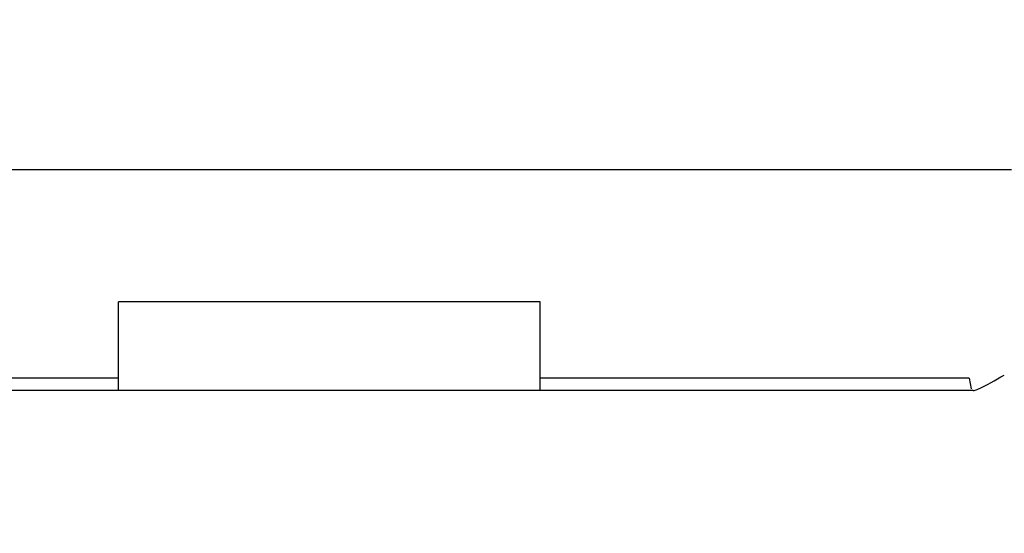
# Model space of a CAD drawing. Header units: millimetres. Extents: x 0 to 210, y 0 to 297.
# Tile 44 of 73: x 54.513 to 54.717, y 151.708 to 151.815. Entities that reach past the tile are written whole.
import ezdxf
from ezdxf.enums import TextEntityAlignment as Align

# ---------------------------------------------------------------- set-up
doc = ezdxf.new("R2010")
doc.units = ezdxf.units.MM
doc.header["$LTSCALE"] = 19.36
doc.layers.get('0').update_dxf_attribs({"linetype": 'CONTINUOUS'})
doc.layers.add('Z_DIM_2D', color=7, linetype='CONTINUOUS')
doc.styles.add('TEXTSTYLE_3', font='helveticaneueltw1g-ltcn.otf')
doc.styles.add('TEXTSTYLE_4', font='gdt', dxfattribs={"width": 0.7})
doc.dimstyles.new('DIMSTYLE_1', dxfattribs={"dimtxt": 1.4, "dimasz": 3.5, "dimexe": 1.5, "dimexo": 0, "dimgap": 0.35, "dimtad": 0, "dimtih": 1, "dimtoh": 1, "dimlfac": 12.000000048, "dimdsep": 46, "dimtxsty": 'TEXTSTYLE_3', "dimblk": '_FILLED', "dimblk1": '_FILLED', "dimblk2": '_FILLED', "dimcen": 0.09, "dimclrt": 5, "dimazin": 2, "dimtol": 1, "dimtp": 0.3, "dimtm": 0.3, "dimtfac": 1, "dimtofl": 0, "dimtmove": 0, "dimatfit": 3, "dimldrblk": '_FILLED', "dimfxl": 1, "dimtolj": 1, "dimarcsym": 0})
doc.dimstyles.new('DIMSTYLE_3', dxfattribs={"dimtxt": 1.4, "dimasz": 3.5, "dimexe": 1.5, "dimexo": 0, "dimgap": 0.35, "dimtad": 0, "dimtih": 1, "dimtoh": 1, "dimdec": 3, "dimlfac": 12.000000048, "dimdsep": 46, "dimtxsty": 'TEXTSTYLE_3', "dimblk": '_FILLED', "dimblk1": '_FILLED', "dimblk2": '_FILLED', "dimcen": 0.09, "dimclrt": 5, "dimazin": 2, "dimtol": 1, "dimtp": 0.3, "dimtm": 0.3, "dimtfac": 1, "dimtdec": 3, "dimtofl": 0, "dimtmove": 0, "dimatfit": 3, "dimldrblk": '_FILLED', "dimfxl": 1, "dimtolj": 1, "dimarcsym": 0})
doc.dimstyles.new('DIMSTYLE_4', dxfattribs={"dimtxt": 1.4, "dimasz": 3.5, "dimexe": 1.5, "dimexo": 0, "dimgap": 0.35, "dimtad": 0, "dimtih": 1, "dimtoh": 1, "dimdec": 3, "dimlfac": 12.000000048, "dimdsep": 46, "dimtxsty": 'TEXTSTYLE_3', "dimblk": '_FILLED', "dimblk1": '_FILLED', "dimblk2": '_FILLED', "dimcen": 0.09, "dimclrt": 5, "dimazin": 2, "dimtol": 1, "dimtp": 0.4, "dimtm": 0.4, "dimtfac": 1, "dimtdec": 3, "dimtofl": 0, "dimtmove": 0, "dimatfit": 3, "dimldrblk": '_FILLED', "dimfxl": 1, "dimtolj": 1, "dimarcsym": 0})

# ---------------------------------------------------------------- blocks, each defined once
blk = doc.blocks.new('*D0')
at = {"layer": 'Z_DIM_2D', "color": 2, "linetype": 'CONTINUOUS'}
blk.add_line((53.7385570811, 152.5150399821), (53.7385570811, 147.3402091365), dxfattribs=at)
at = {"layer": 'Z_DIM_2D', "color": 5, "linetype": 'CONTINUOUS'}
for s, height, style, p in [('0.3', 0.98, 'TEXTSTYLE_3', (54.2285570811, 146.6402091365)), ('`', 0.98, 'TEXTSTYLE_4', (54.2285570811, 144.9946867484)), ('34.48', 1.4, 'TEXTSTYLE_3', (54.4385570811, 143.8513534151))]:
    blk.add_text(s, height=height, rotation=90, dxfattribs=dict(at, style=style)).set_placement(p, align=Align.RIGHT)
blk = doc.blocks.new('_FILLED')
at = {"color": 0, "linetype": 'BYBLOCK'}
blk.add_solid([(0, 0), (-1, 0.125), (-1, -0.125)], dxfattribs=at)
blk = doc.blocks.new('_NONE')
blk = doc.blocks.new('*D2')
at = {"layer": 'Z_DIM_2D', "color": 2, "linetype": 'CONTINUOUS'}
for p, q in [((54.1564952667, 152.4525399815), (54.1564952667, 150.5886575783)), ((54.1564952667, 150.5886575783), (56.1076576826, 150.163455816)), ((56.1076576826, 150.163455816), (56.1076576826, 147.3402091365))]:
    blk.add_line(p, q, dxfattribs=at)
at = {"layer": 'Z_DIM_2D', "color": 5, "linetype": 'CONTINUOUS'}
for s, height, style, p in [('0.3', 0.98, 'TEXTSTYLE_3', (56.5976576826, 146.6402091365)), ('`', 0.98, 'TEXTSTYLE_4', (56.5976576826, 144.9946867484)), ('39.5', 1.4, 'TEXTSTYLE_3', (56.8076576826, 143.8513534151))]:
    blk.add_text(s, height=height, rotation=90, dxfattribs=dict(at, style=style)).set_placement(p, align=Align.RIGHT)
blk = doc.blocks.new('*D3')
at = {"layer": 'Z_DIM_2D', "color": 2, "linetype": 'CONTINUOUS'}
for p, q in [((60.8231622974, 152.4525399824), (60.8231622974, 150.4755057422)), ((60.8231622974, 150.4755057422), (58.7593553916, 149.977222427)), ((58.7593553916, 149.977222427), (58.7593553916, 147.3402091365))]:
    blk.add_line(p, q, dxfattribs=at)
at = {"layer": 'Z_DIM_2D', "color": 5, "linetype": 'CONTINUOUS'}
for s, height, style, p in [('0.3', 0.98, 'TEXTSTYLE_3', (59.2493553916, 146.6402091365)), ('`', 0.98, 'TEXTSTYLE_4', (59.2493553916, 144.9946867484)), ('119.5', 1.4, 'TEXTSTYLE_3', (59.4593553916, 143.8513534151))]:
    blk.add_text(s, height=height, rotation=90, dxfattribs=dict(at, style=style)).set_placement(p, align=Align.RIGHT)
blk = doc.blocks.new('*D4')
at = {"layer": 'Z_DIM_2D', "color": 2, "linetype": 'CONTINUOUS'}
blk.add_line((61.2648277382, 152.5150399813), (61.2648277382, 147.3402091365), dxfattribs=at)
at = {"layer": 'Z_DIM_2D', "color": 5, "linetype": 'CONTINUOUS'}
for s, height, style, p in [('0.3', 0.98, 'TEXTSTYLE_3', (61.7548277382, 146.6402091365)), ('`', 0.98, 'TEXTSTYLE_4', (61.7548277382, 144.9946867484)), ('124.8', 1.4, 'TEXTSTYLE_3', (61.9648277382, 143.8513534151))]:
    blk.add_text(s, height=height, rotation=90, dxfattribs=dict(at, style=style)).set_placement(p, align=Align.RIGHT)
blk = doc.blocks.new('*D5')
at = {"layer": 'Z_DIM_2D', "color": 2, "linetype": 'CONTINUOUS'}
blk.add_line((63.7398285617, 152.5150399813), (63.7398285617, 147.3402091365), dxfattribs=at)
at = {"layer": 'Z_DIM_2D', "color": 5, "linetype": 'CONTINUOUS'}
for s, height, style, p in [('0.3', 0.98, 'TEXTSTYLE_3', (64.2298285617, 146.6402091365)), ('`', 0.98, 'TEXTSTYLE_4', (64.2298285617, 144.9946867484)), ('154.5', 1.4, 'TEXTSTYLE_3', (64.4398285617, 143.8513534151))]:
    blk.add_text(s, height=height, rotation=90, dxfattribs=dict(at, style=style)).set_placement(p, align=Align.RIGHT)
blk = doc.blocks.new('*D6')
at = {"layer": 'Z_DIM_2D', "color": 2, "linetype": 'CONTINUOUS'}
for p, q in [((64.1564952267, 152.4525399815), (64.1564952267, 150.6542908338)), ((64.1564952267, 150.6542908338), (65.4583074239, 149.952707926)), ((65.4583074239, 149.952707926), (65.4583074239, 147.3402091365))]:
    blk.add_line(p, q, dxfattribs=at)
at = {"layer": 'Z_DIM_2D', "color": 5, "linetype": 'CONTINUOUS'}
for s, height, style, p in [('0.3', 0.98, 'TEXTSTYLE_3', (65.9483074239, 146.6402091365)), ('`', 0.98, 'TEXTSTYLE_4', (65.9483074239, 144.9946867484)), ('159.5', 1.4, 'TEXTSTYLE_3', (66.1583074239, 143.8513534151))]:
    blk.add_text(s, height=height, rotation=90, dxfattribs=dict(at, style=style)).set_placement(p, align=Align.RIGHT)
blk = doc.blocks.new('*D7')
at = {"layer": 'Z_DIM_2D', "color": 2, "linetype": 'CONTINUOUS'}
blk.add_line((67.0731618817, 152.5150399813), (67.0731618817, 147.3402091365), dxfattribs=at)
at = {"layer": 'Z_DIM_2D', "color": 5, "linetype": 'CONTINUOUS'}
for s, height, style, p in [('0.3', 0.98, 'TEXTSTYLE_3', (67.5631618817, 146.6402091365)), ('`', 0.98, 'TEXTSTYLE_4', (67.5631618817, 144.9946867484)), ('194.5', 1.4, 'TEXTSTYLE_3', (67.7731618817, 143.8513534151))]:
    blk.add_text(s, height=height, rotation=90, dxfattribs=dict(at, style=style)).set_placement(p, align=Align.RIGHT)
blk = doc.blocks.new('*D8')
at = {"layer": 'Z_DIM_2D', "color": 2, "linetype": 'CONTINUOUS'}
for p, q in [((67.4898285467, 152.4525399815), (67.4898285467, 150.3189837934)), ((67.4898285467, 150.3189837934), (68.8730183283, 150.0200138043)), ((68.8730183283, 150.0200138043), (68.8730183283, 147.3402091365))]:
    blk.add_line(p, q, dxfattribs=at)
at = {"layer": 'Z_DIM_2D', "color": 5, "linetype": 'CONTINUOUS'}
for s, height, style, p in [('0.3', 0.98, 'TEXTSTYLE_3', (69.3630183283, 146.6402091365)), ('`', 0.98, 'TEXTSTYLE_4', (69.3630183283, 144.9946867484)), ('199.5', 1.4, 'TEXTSTYLE_3', (69.5730183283, 143.8513534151))]:
    blk.add_text(s, height=height, rotation=90, dxfattribs=dict(at, style=style)).set_placement(p, align=Align.RIGHT)
blk = doc.blocks.new('*D9')
at = {"layer": 'Z_DIM_2D', "color": 2, "linetype": 'CONTINUOUS'}
blk.add_line((70.8231622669, 152.4525399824), (70.8231622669, 147.3402091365), dxfattribs=at)
at = {"layer": 'Z_DIM_2D', "color": 5, "linetype": 'CONTINUOUS'}
for s, height, style, p in [('0.3', 0.98, 'TEXTSTYLE_3', (71.3131622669, 146.6402091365)), ('`', 0.98, 'TEXTSTYLE_4', (71.3131622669, 144.9946867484)), ('239.5', 1.4, 'TEXTSTYLE_3', (71.5231622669, 143.8513534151))]:
    blk.add_text(s, height=height, rotation=90, dxfattribs=dict(at, style=style)).set_placement(p, align=Align.RIGHT)
blk = doc.blocks.new('*D10')
at = {"layer": 'Z_DIM_2D', "color": 2, "linetype": 'CONTINUOUS'}
for p, q in [((71.2398281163, 152.5150416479), (71.2398281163, 150.1321599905)), ((71.2398281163, 150.1321599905), (72.6999055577, 149.7999711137)), ((72.6999055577, 149.7999711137), (72.6999055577, 147.3402091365))]:
    blk.add_line(p, q, dxfattribs=at)
at = {"layer": 'Z_DIM_2D', "color": 5, "linetype": 'CONTINUOUS'}
for s, height, style, p in [('0.3', 0.98, 'TEXTSTYLE_3', (73.1899055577, 146.6402091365)), ('`', 0.98, 'TEXTSTYLE_4', (73.1899055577, 144.9946867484)), ('244.5', 1.4, 'TEXTSTYLE_3', (73.3999055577, 143.8513534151))]:
    blk.add_text(s, height=height, rotation=90, dxfattribs=dict(at, style=style)).set_placement(p, align=Align.RIGHT)
blk = doc.blocks.new('*D11')
at = {"layer": 'Z_DIM_2D', "color": 2, "linetype": 'CONTINUOUS'}
blk.add_line((74.181494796, 152.4525416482), (74.181494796, 147.3402091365), dxfattribs=at)
at = {"layer": 'Z_DIM_2D', "color": 5, "linetype": 'CONTINUOUS'}
for s, height, style, p in [('0.3', 0.98, 'TEXTSTYLE_3', (74.671494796, 146.6402091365)), ('`', 0.98, 'TEXTSTYLE_4', (74.671494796, 144.9946867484)), ('279.8', 1.4, 'TEXTSTYLE_3', (74.881494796, 143.8513534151))]:
    blk.add_text(s, height=height, rotation=90, dxfattribs=dict(at, style=style)).set_placement(p, align=Align.RIGHT)
blk = doc.blocks.new('*D12')
at = {"layer": 'Z_DIM_2D', "color": 2, "linetype": 'CONTINUOUS'}
for p, q in [((74.5981618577, 152.5150416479), (74.5981618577, 150.3484979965)), ((74.5981618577, 150.3484979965), (75.7033082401, 149.7638455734)), ((75.7033082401, 149.7638455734), (75.7033082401, 147.3402091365))]:
    blk.add_line(p, q, dxfattribs=at)
at = {"layer": 'Z_DIM_2D', "color": 5, "linetype": 'CONTINUOUS'}
for s, height, style, p in [('0.3', 0.98, 'TEXTSTYLE_3', (76.1933082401, 146.6402091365)), ('`', 0.98, 'TEXTSTYLE_4', (76.1933082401, 144.9946867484)), ('284.8', 1.4, 'TEXTSTYLE_3', (76.4033082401, 143.8513534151))]:
    blk.add_text(s, height=height, rotation=90, dxfattribs=dict(at, style=style)).set_placement(p, align=Align.RIGHT)
blk = doc.blocks.new('*D13')
at = {"layer": 'Z_DIM_2D', "color": 2, "linetype": 'CONTINUOUS'}
blk.add_line((77.0731614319, 152.5150416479), (77.0731614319, 147.3402091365), dxfattribs=at)
at = {"layer": 'Z_DIM_2D', "color": 5, "linetype": 'CONTINUOUS'}
for s, height, style, p in [('0.3', 0.98, 'TEXTSTYLE_3', (77.5631614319, 146.6402091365)), ('`', 0.98, 'TEXTSTYLE_4', (77.5631614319, 144.9946867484)), ('314.5', 1.4, 'TEXTSTYLE_3', (77.7731614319, 143.8513534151))]:
    blk.add_text(s, height=height, rotation=90, dxfattribs=dict(at, style=style)).set_placement(p, align=Align.RIGHT)
blk = doc.blocks.new('*D14')
at = {"layer": 'Z_DIM_2D', "color": 2, "linetype": 'CONTINUOUS'}
for p, q in [((77.4964006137, 152.4525399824), (77.4964006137, 150.2411179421)), ((77.4964006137, 150.2411179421), (78.5715100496, 149.8584363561)), ((78.5715100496, 149.8584363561), (78.5715100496, 147.3402091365))]:
    blk.add_line(p, q, dxfattribs=at)
at = {"layer": 'Z_DIM_2D', "color": 5, "linetype": 'CONTINUOUS'}
for s, height, style, p in [('0.3', 0.98, 'TEXTSTYLE_3', (79.0615100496, 146.6402091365)), ('`', 0.98, 'TEXTSTYLE_4', (79.0615100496, 144.9946867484)), ('319.58', 1.4, 'TEXTSTYLE_3', (79.2715100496, 143.8513534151))]:
    blk.add_text(s, height=height, rotation=90, dxfattribs=dict(at, style=style)).set_placement(p, align=Align.RIGHT)
blk = doc.blocks.new('*D15')
at = {"layer": 'Z_DIM_2D', "color": 2, "linetype": 'CONTINUOUS'}
blk.add_line((80.4064951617, 152.5150399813), (80.4064951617, 147.3402091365), dxfattribs=at)
at = {"layer": 'Z_DIM_2D', "color": 5, "linetype": 'CONTINUOUS'}
for s, height, style, p in [('0.3', 0.98, 'TEXTSTYLE_3', (80.8964951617, 146.6402091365)), ('`', 0.98, 'TEXTSTYLE_4', (80.8964951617, 144.9946867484)), ('354.5', 1.4, 'TEXTSTYLE_3', (81.1064951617, 143.8513534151))]:
    blk.add_text(s, height=height, rotation=90, dxfattribs=dict(at, style=style)).set_placement(p, align=Align.RIGHT)
blk = doc.blocks.new('*D16')
at = {"layer": 'Z_DIM_2D', "color": 2, "linetype": 'CONTINUOUS'}
for p, q in [((80.8231618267, 152.4525399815), (80.8231618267, 150.226667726)), ((80.8231618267, 150.226667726), (81.9329292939, 150.0991071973)), ((81.9329292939, 150.0991071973), (81.9329292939, 147.3402091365))]:
    blk.add_line(p, q, dxfattribs=at)
at = {"layer": 'Z_DIM_2D', "color": 5, "linetype": 'CONTINUOUS'}
for s, height, style, p in [('0.3', 0.98, 'TEXTSTYLE_3', (82.4229292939, 146.6402091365)), ('`', 0.98, 'TEXTSTYLE_4', (82.4229292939, 144.9946867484)), ('359.5', 1.4, 'TEXTSTYLE_3', (82.6329292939, 143.8513534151))]:
    blk.add_text(s, height=height, rotation=90, dxfattribs=dict(at, style=style)).set_placement(p, align=Align.RIGHT)
blk = doc.blocks.new('*D17')
at = {"layer": 'Z_DIM_2D', "color": 2, "linetype": 'CONTINUOUS'}
for p, q in [((84.1564951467, 152.4525399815), (84.1564951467, 150.0512520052)), ((84.1564951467, 150.0512520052), (83.757416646, 149.5622699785)), ((83.757416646, 149.5622699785), (83.757416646, 147.3402091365))]:
    blk.add_line(p, q, dxfattribs=at)
at = {"layer": 'Z_DIM_2D', "color": 5, "linetype": 'CONTINUOUS'}
for s, height, style, p in [('0.3', 0.98, 'TEXTSTYLE_3', (84.247416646, 146.6402091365)), ('`', 0.98, 'TEXTSTYLE_4', (84.247416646, 144.9946867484)), ('399.5', 1.4, 'TEXTSTYLE_3', (84.457416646, 143.8513534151))]:
    blk.add_text(s, height=height, rotation=90, dxfattribs=dict(at, style=style)).set_placement(p, align=Align.RIGHT)
blk = doc.blocks.new('*D18')
at = {"layer": 'Z_DIM_2D', "color": 2, "linetype": 'CONTINUOUS'}
for p, q in [((84.5731618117, 152.5150399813), (84.5731618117, 150.0725120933)), ((84.5731618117, 150.0725120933), (85.5007438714, 149.8599112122)), ((85.5007438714, 149.8599112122), (85.5007438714, 147.3402091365))]:
    blk.add_line(p, q, dxfattribs=at)
at = {"layer": 'Z_DIM_2D', "color": 5, "linetype": 'CONTINUOUS'}
for s, height, style, p in [('0.3', 0.98, 'TEXTSTYLE_3', (85.9907438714, 146.6402091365)), ('`', 0.98, 'TEXTSTYLE_4', (85.9907438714, 144.9946867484)), ('404.5', 1.4, 'TEXTSTYLE_3', (86.2007438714, 143.8513534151))]:
    blk.add_text(s, height=height, rotation=90, dxfattribs=dict(at, style=style)).set_placement(p, align=Align.RIGHT)
blk = doc.blocks.new('*D19')
at = {"layer": 'Z_DIM_2D', "color": 2, "linetype": 'CONTINUOUS'}
blk.add_line((87.0731618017, 152.5150399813), (87.0731618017, 147.3402091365), dxfattribs=at)
at = {"layer": 'Z_DIM_2D', "color": 5, "linetype": 'CONTINUOUS'}
for s, height, style, p in [('0.3', 0.98, 'TEXTSTYLE_3', (87.5631618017, 146.6402091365)), ('`', 0.98, 'TEXTSTYLE_4', (87.5631618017, 144.9946867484)), ('434.5', 1.4, 'TEXTSTYLE_3', (87.7731618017, 143.8513534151))]:
    blk.add_text(s, height=height, rotation=90, dxfattribs=dict(at, style=style)).set_placement(p, align=Align.RIGHT)
blk = doc.blocks.new('*D20')
at = {"layer": 'Z_DIM_2D', "color": 2, "linetype": 'CONTINUOUS'}
for p, q in [((87.5148285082, 152.4525399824), (87.5148285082, 150.0970940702)), ((87.5148285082, 150.0970940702), (88.5834566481, 149.7144124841)), ((88.5834566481, 149.7144124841), (88.5834566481, 147.3402091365))]:
    blk.add_line(p, q, dxfattribs=at)
at = {"layer": 'Z_DIM_2D', "color": 5, "linetype": 'CONTINUOUS'}
for s, height, style, p in [('0.3', 0.98, 'TEXTSTYLE_3', (89.0734566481, 146.6402091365)), ('`', 0.98, 'TEXTSTYLE_4', (89.0734566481, 144.9946867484)), ('439.8', 1.4, 'TEXTSTYLE_3', (89.2834566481, 143.8513534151))]:
    blk.add_text(s, height=height, rotation=90, dxfattribs=dict(at, style=style)).set_placement(p, align=Align.RIGHT)
blk = doc.blocks.new('*D21')
at = {"layer": 'Z_DIM_2D', "color": 2, "linetype": 'CONTINUOUS'}
for p, q in [((87.9314951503, 152.5150416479), (87.9314951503, 150.3947353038)), ((87.9314951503, 150.3947353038), (90.1779632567, 149.8632331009)), ((90.1779632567, 149.8632331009), (90.1779632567, 147.3402091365))]:
    blk.add_line(p, q, dxfattribs=at)
at = {"layer": 'Z_DIM_2D', "color": 5, "linetype": 'CONTINUOUS'}
for s, height, style, p in [('0.3', 0.98, 'TEXTSTYLE_3', (90.6679632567, 146.6402091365)), ('`', 0.98, 'TEXTSTYLE_4', (90.6679632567, 144.9946867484)), ('444.8', 1.4, 'TEXTSTYLE_3', (90.8779632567, 143.8513534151))]:
    blk.add_text(s, height=height, rotation=90, dxfattribs=dict(at, style=style)).set_placement(p, align=Align.RIGHT)
blk = doc.blocks.new('*D22')
at = {"layer": 'Z_DIM_2D', "color": 2, "linetype": 'CONTINUOUS'}
for p, q in [((93.7398284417, 152.5150399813), (93.7398284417, 150.3119277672)), ((93.7398284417, 150.3119277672), (92.1707702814, 149.6741251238)), ((92.1707702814, 149.6741251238), (92.1707702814, 147.3402091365))]:
    blk.add_line(p, q, dxfattribs=at)
at = {"layer": 'Z_DIM_2D', "color": 5, "linetype": 'CONTINUOUS'}
for s, height, style, p in [('0.3', 0.98, 'TEXTSTYLE_3', (92.6607702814, 146.6402091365)), ('`', 0.98, 'TEXTSTYLE_4', (92.6607702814, 144.9946867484)), ('514.5', 1.4, 'TEXTSTYLE_3', (92.8707702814, 143.8513534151))]:
    blk.add_text(s, height=height, rotation=90, dxfattribs=dict(at, style=style)).set_placement(p, align=Align.RIGHT)
blk = doc.blocks.new('*D23')
at = {"layer": 'Z_DIM_2D', "color": 2, "linetype": 'CONTINUOUS'}
blk.add_line((94.1564972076, 152.4525399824), (94.1564972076, 147.3402091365), dxfattribs=at)
at = {"layer": 'Z_DIM_2D', "color": 5, "linetype": 'CONTINUOUS'}
for s, height, style, p in [('0.3', 0.98, 'TEXTSTYLE_3', (94.6464972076, 146.6402091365)), ('`', 0.98, 'TEXTSTYLE_4', (94.6464972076, 144.9946867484)), ('519.5', 1.4, 'TEXTSTYLE_3', (94.8564972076, 143.8513534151))]:
    blk.add_text(s, height=height, rotation=90, dxfattribs=dict(at, style=style)).set_placement(p, align=Align.RIGHT)
blk = doc.blocks.new('*D24')
at = {"layer": 'Z_DIM_2D', "color": 2, "linetype": 'CONTINUOUS'}
for p, q in [((94.5731613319, 152.5150416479), (94.5731613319, 150.2973114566)), ((94.5731613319, 150.2973114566), (96.1171741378, 149.7020289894)), ((96.1171741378, 149.7020289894), (96.1171741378, 147.3402091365))]:
    blk.add_line(p, q, dxfattribs=at)
at = {"layer": 'Z_DIM_2D', "color": 5, "linetype": 'CONTINUOUS'}
for s, height, style, p in [('0.3', 0.98, 'TEXTSTYLE_3', (96.6071741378, 146.6402091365)), ('`', 0.98, 'TEXTSTYLE_4', (96.6071741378, 144.9946867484)), ('524.5', 1.4, 'TEXTSTYLE_3', (96.8171741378, 143.8513534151))]:
    blk.add_text(s, height=height, rotation=90, dxfattribs=dict(at, style=style)).set_placement(p, align=Align.RIGHT)
blk = doc.blocks.new('*D25')
at = {"layer": 'Z_DIM_2D', "color": 2, "linetype": 'CONTINUOUS'}
for p, q in [((100.4064946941, 152.5150416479), (100.4064946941, 150.26249391)), ((100.4064946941, 150.26249391), (98.4871133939, 149.6645539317)), ((98.4871133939, 149.6645539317), (98.4871133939, 147.3402091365))]:
    blk.add_line(p, q, dxfattribs=at)
at = {"layer": 'Z_DIM_2D', "color": 5, "linetype": 'CONTINUOUS'}
for s, height, style, p in [('0.3', 0.98, 'TEXTSTYLE_3', (98.9771133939, 146.6402091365)), ('`', 0.98, 'TEXTSTYLE_4', (98.9771133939, 144.9946867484)), ('594.5', 1.4, 'TEXTSTYLE_3', (99.1871133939, 143.8513534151))]:
    blk.add_text(s, height=height, rotation=90, dxfattribs=dict(at, style=style)).set_placement(p, align=Align.RIGHT)
blk = doc.blocks.new('*D26')
at = {"layer": 'Z_DIM_2D', "color": 2, "linetype": 'CONTINUOUS'}
blk.add_line((100.8237204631, 152.4525399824), (100.8237204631, 147.3402091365), dxfattribs=at)
at = {"layer": 'Z_DIM_2D', "color": 5, "linetype": 'CONTINUOUS'}
for s, height, style, p in [('0.3', 0.98, 'TEXTSTYLE_3', (101.3137204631, 146.6402091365)), ('`', 0.98, 'TEXTSTYLE_4', (101.3137204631, 144.9946867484)), ('599.51', 1.4, 'TEXTSTYLE_3', (101.5237204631, 143.8513534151))]:
    blk.add_text(s, height=height, rotation=90, dxfattribs=dict(at, style=style)).set_placement(p, align=Align.RIGHT)
blk = doc.blocks.new('*D27')
at = {"layer": 'Z_DIM_2D', "color": 2, "linetype": 'CONTINUOUS'}
for p, q in [((101.2648297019, 152.5150416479), (101.2648297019, 150.2287559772)), ((101.2648297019, 150.2287559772), (103.0178582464, 149.6308159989)), ((103.0178582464, 149.6308159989), (103.0178582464, 147.3402091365))]:
    blk.add_line(p, q, dxfattribs=at)
at = {"layer": 'Z_DIM_2D', "color": 5, "linetype": 'CONTINUOUS'}
for s, height, style, p in [('0.3', 0.98, 'TEXTSTYLE_3', (103.5078582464, 146.6402091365)), ('`', 0.98, 'TEXTSTYLE_4', (103.5078582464, 144.9946867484)), ('604.8', 1.4, 'TEXTSTYLE_3', (103.7178582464, 143.8513534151))]:
    blk.add_text(s, height=height, rotation=90, dxfattribs=dict(at, style=style)).set_placement(p, align=Align.RIGHT)
blk = doc.blocks.new('*D28')
at = {"layer": 'Z_DIM_2D', "color": 2, "linetype": 'CONTINUOUS'}
for p, q in [((107.0731617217, 152.5150399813), (107.0731617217, 150.3866430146)), ((107.0731617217, 150.3866430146), (105.5114158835, 149.6558274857)), ((105.5114158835, 149.6558274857), (105.5114158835, 147.3402091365))]:
    blk.add_line(p, q, dxfattribs=at)
at = {"layer": 'Z_DIM_2D', "color": 5, "linetype": 'CONTINUOUS'}
for s, height, style, p in [('0.3', 0.98, 'TEXTSTYLE_3', (106.0014158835, 146.6402091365)), ('`', 0.98, 'TEXTSTYLE_4', (106.0014158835, 144.9946867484)), ('674.5', 1.4, 'TEXTSTYLE_3', (106.2114158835, 143.8513534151))]:
    blk.add_text(s, height=height, rotation=90, dxfattribs=dict(at, style=style)).set_placement(p, align=Align.RIGHT)
blk = doc.blocks.new('*D29')
at = {"layer": 'Z_DIM_2D', "color": 2, "linetype": 'CONTINUOUS'}
blk.add_line((107.4898283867, 152.4525399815), (107.4898283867, 147.3402091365), dxfattribs=at)
at = {"layer": 'Z_DIM_2D', "color": 5, "linetype": 'CONTINUOUS'}
for s, height, style, p in [('0.3', 0.98, 'TEXTSTYLE_3', (107.9798283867, 146.6402091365)), ('`', 0.98, 'TEXTSTYLE_4', (107.9798283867, 144.9946867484)), ('679.5', 1.4, 'TEXTSTYLE_3', (108.1898283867, 143.8513534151))]:
    blk.add_text(s, height=height, rotation=90, dxfattribs=dict(at, style=style)).set_placement(p, align=Align.RIGHT)
blk = doc.blocks.new('*D30')
at = {"layer": 'Z_DIM_2D', "color": 2, "linetype": 'CONTINUOUS'}
for p, q in [((107.9064950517, 152.5150399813), (107.9064950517, 150.3866430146)), ((107.9064950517, 150.3866430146), (108.9661802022, 150.0544541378)), ((108.9661802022, 150.0544541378), (108.9661802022, 147.3402091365))]:
    blk.add_line(p, q, dxfattribs=at)
at = {"layer": 'Z_DIM_2D', "color": 5, "linetype": 'CONTINUOUS'}
for s, height, style, p in [('0.3', 0.98, 'TEXTSTYLE_3', (109.4561802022, 146.6402091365)), ('`', 0.98, 'TEXTSTYLE_4', (109.4561802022, 144.9946867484)), ('684.5', 1.4, 'TEXTSTYLE_3', (109.6661802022, 143.8513534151))]:
    blk.add_text(s, height=height, rotation=90, dxfattribs=dict(at, style=style)).set_placement(p, align=Align.RIGHT)
blk = doc.blocks.new('*D31')
at = {"layer": 'Z_DIM_2D', "color": 2, "linetype": 'CONTINUOUS'}
blk.add_line((110.4064950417, 152.5150399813), (110.4064950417, 147.3402091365), dxfattribs=at)
at = {"layer": 'Z_DIM_2D', "color": 5, "linetype": 'CONTINUOUS'}
for s, height, style, p in [('0.3', 0.98, 'TEXTSTYLE_3', (110.8964950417, 146.6402091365)), ('`', 0.98, 'TEXTSTYLE_4', (110.8964950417, 144.9946867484)), ('714.5', 1.4, 'TEXTSTYLE_3', (111.1064950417, 143.8513534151))]:
    blk.add_text(s, height=height, rotation=90, dxfattribs=dict(at, style=style)).set_placement(p, align=Align.RIGHT)
blk = doc.blocks.new('*D32')
at = {"layer": 'Z_DIM_2D', "color": 2, "linetype": 'CONTINUOUS'}
for p, q in [((110.8231617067, 152.4525399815), (110.8231617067, 150.1541108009)), ((110.8231617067, 150.1541108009), (112.2216311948, 149.6558274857)), ((112.2216311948, 149.6558274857), (112.2216311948, 147.3402091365))]:
    blk.add_line(p, q, dxfattribs=at)
at = {"layer": 'Z_DIM_2D', "color": 5, "linetype": 'CONTINUOUS'}
for s, height, style, p in [('0.3', 0.98, 'TEXTSTYLE_3', (112.7116311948, 146.6402091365)), ('`', 0.98, 'TEXTSTYLE_4', (112.7116311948, 144.9946867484)), ('719.5', 1.4, 'TEXTSTYLE_3', (112.9216311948, 143.8513534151))]:
    blk.add_text(s, height=height, rotation=90, dxfattribs=dict(at, style=style)).set_placement(p, align=Align.RIGHT)
blk = doc.blocks.new('*D33')
at = {"layer": 'Z_DIM_2D', "color": 2, "linetype": 'CONTINUOUS'}
blk.add_line((114.1814945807, 152.4525416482), (114.1814945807, 147.3402091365), dxfattribs=at)
at = {"layer": 'Z_DIM_2D', "color": 5, "linetype": 'CONTINUOUS'}
for s, height, style, p in [('0.3', 0.98, 'TEXTSTYLE_3', (114.6714945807, 146.6402091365)), ('`', 0.98, 'TEXTSTYLE_4', (114.6714945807, 144.9946867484)), ('759.8', 1.4, 'TEXTSTYLE_3', (114.8814945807, 143.8513534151))]:
    blk.add_text(s, height=height, rotation=90, dxfattribs=dict(at, style=style)).set_placement(p, align=Align.RIGHT)
blk = doc.blocks.new('*D34')
at = {"layer": 'Z_DIM_2D', "color": 2, "linetype": 'CONTINUOUS'}
for p, q in [((114.5981629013, 152.5150416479), (114.5981629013, 149.6595853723)), ((114.5981629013, 149.6595853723), (115.9313297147, 149.2769037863)), ((115.9313297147, 149.2769037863), (115.9313297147, 147.3402091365))]:
    blk.add_line(p, q, dxfattribs=at)
at = {"layer": 'Z_DIM_2D', "color": 5, "linetype": 'CONTINUOUS'}
for s, height, style, p in [('0.3', 0.98, 'TEXTSTYLE_3', (116.4213297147, 146.6402091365)), ('`', 0.98, 'TEXTSTYLE_4', (116.4213297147, 144.9946867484)), ('764.8', 1.4, 'TEXTSTYLE_3', (116.6313297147, 143.8513534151))]:
    blk.add_text(s, height=height, rotation=90, dxfattribs=dict(at, style=style)).set_placement(p, align=Align.RIGHT)
blk = doc.blocks.new('*D35')
at = {"layer": 'Z_DIM_2D', "color": 2, "linetype": 'CONTINUOUS'}
blk.add_line((117.4898287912, 152.4525399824), (117.4898287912, 147.3402091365), dxfattribs=at)
at = {"layer": 'Z_DIM_2D', "color": 5, "linetype": 'CONTINUOUS'}
for s, height, style, p in [('0.3', 0.98, 'TEXTSTYLE_3', (117.9798287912, 146.6402091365)), ('`', 0.98, 'TEXTSTYLE_4', (117.9798287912, 144.9946867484)), ('799.5', 1.4, 'TEXTSTYLE_3', (118.1898287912, 143.8513534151))]:
    blk.add_text(s, height=height, rotation=90, dxfattribs=dict(at, style=style)).set_placement(p, align=Align.RIGHT)
blk = doc.blocks.new('*D36')
at = {"layer": 'Z_DIM_2D', "color": 2, "linetype": 'CONTINUOUS'}
for p, q in [((117.9064945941, 152.5150416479), (117.9064945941, 150.4501948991)), ((117.9064945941, 150.4501948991), (119.1426660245, 150.1270415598)), ((119.1426660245, 150.1270415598), (119.1426660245, 147.3402091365))]:
    blk.add_line(p, q, dxfattribs=at)
at = {"layer": 'Z_DIM_2D', "color": 5, "linetype": 'CONTINUOUS'}
for s, height, style, p in [('0.3', 0.98, 'TEXTSTYLE_3', (119.6326660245, 146.6402091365)), ('`', 0.98, 'TEXTSTYLE_4', (119.6326660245, 144.9946867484)), ('804.5', 1.4, 'TEXTSTYLE_3', (119.8426660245, 143.8513534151))]:
    blk.add_text(s, height=height, rotation=90, dxfattribs=dict(at, style=style)).set_placement(p, align=Align.RIGHT)
blk = doc.blocks.new('*D37')
at = {"layer": 'Z_DIM_2D', "color": 2, "linetype": 'CONTINUOUS'}
blk.add_line((120.4064950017, 152.5150399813), (120.4064950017, 147.3402091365), dxfattribs=at)
at = {"layer": 'Z_DIM_2D', "color": 5, "linetype": 'CONTINUOUS'}
for s, height, style, p in [('0.3', 0.98, 'TEXTSTYLE_3', (120.8964950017, 146.6402091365)), ('`', 0.98, 'TEXTSTYLE_4', (120.8964950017, 144.9946867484)), ('834.5', 1.4, 'TEXTSTYLE_3', (121.1064950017, 143.8513534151))]:
    blk.add_text(s, height=height, rotation=90, dxfattribs=dict(at, style=style)).set_placement(p, align=Align.RIGHT)
blk = doc.blocks.new('*D38')
at = {"layer": 'Z_DIM_2D', "color": 2, "linetype": 'CONTINUOUS'}
for p, q in [((120.8231616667, 152.4525399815), (120.8231616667, 150.5053541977)), ((120.8231616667, 150.5053541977), (121.8705266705, 150.1439326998)), ((121.8705266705, 150.1439326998), (121.8705266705, 147.3402091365))]:
    blk.add_line(p, q, dxfattribs=at)
at = {"layer": 'Z_DIM_2D', "color": 5, "linetype": 'CONTINUOUS'}
for s, height, style, p in [('0.3', 0.98, 'TEXTSTYLE_3', (122.3605266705, 146.6402091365)), ('`', 0.98, 'TEXTSTYLE_4', (122.3605266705, 144.9946867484)), ('839.5', 1.4, 'TEXTSTYLE_3', (122.5705266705, 143.8513534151))]:
    blk.add_text(s, height=height, rotation=90, dxfattribs=dict(at, style=style)).set_placement(p, align=Align.RIGHT)
blk = doc.blocks.new('*D39')
at = {"layer": 'Z_DIM_2D', "color": 2, "linetype": 'CONTINUOUS'}
blk.add_line((123.7398279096, 152.5150416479), (123.7398279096, 147.3402091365), dxfattribs=at)
at = {"layer": 'Z_DIM_2D', "color": 5, "linetype": 'CONTINUOUS'}
for s, height, style, p in [('0.3', 0.98, 'TEXTSTYLE_3', (124.2298279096, 146.6402091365)), ('`', 0.98, 'TEXTSTYLE_4', (124.2298279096, 144.9946867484)), ('874.5', 1.4, 'TEXTSTYLE_3', (124.4398279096, 143.8513534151))]:
    blk.add_text(s, height=height, rotation=90, dxfattribs=dict(at, style=style)).set_placement(p, align=Align.RIGHT)
blk = doc.blocks.new('*D40')
at = {"layer": 'Z_DIM_2D', "color": 2, "linetype": 'CONTINUOUS'}
for p, q in [((124.1564970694, 152.4525399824), (124.1564970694, 149.8243670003)), ((124.1564970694, 149.8243670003), (125.2688188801, 149.3779051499)), ((125.2688188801, 149.3779051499), (125.2688188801, 147.3402091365))]:
    blk.add_line(p, q, dxfattribs=at)
at = {"layer": 'Z_DIM_2D', "color": 5, "linetype": 'CONTINUOUS'}
for s, height, style, p in [('0.3', 0.98, 'TEXTSTYLE_3', (125.7588188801, 146.6402091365)), ('`', 0.98, 'TEXTSTYLE_4', (125.7588188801, 144.9946867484)), ('879.5', 1.4, 'TEXTSTYLE_3', (125.9688188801, 143.8513534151))]:
    blk.add_text(s, height=height, rotation=90, dxfattribs=dict(at, style=style)).set_placement(p, align=Align.RIGHT)
blk = doc.blocks.new('*D41')
at = {"layer": 'Z_DIM_2D', "color": 2, "linetype": 'CONTINUOUS'}
blk.add_line((127.5148295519, 152.4525416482), (127.5148295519, 147.3402091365), dxfattribs=at)
at = {"layer": 'Z_DIM_2D', "color": 5, "linetype": 'CONTINUOUS'}
for s, height, style, p in [('0.3', 0.98, 'TEXTSTYLE_3', (128.0048295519, 146.6402091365)), ('`', 0.98, 'TEXTSTYLE_4', (128.0048295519, 144.9946867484)), ('919.8', 1.4, 'TEXTSTYLE_3', (128.2148295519, 143.8513534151))]:
    blk.add_text(s, height=height, rotation=90, dxfattribs=dict(at, style=style)).set_placement(p, align=Align.RIGHT)
blk = doc.blocks.new('*D42')
at = {"layer": 'Z_DIM_2D', "color": 2, "linetype": 'CONTINUOUS'}
for p, q in [((127.931496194, 152.5150416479), (127.931496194, 149.5626678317)), ((127.931496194, 149.5626678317), (129.1644945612, 149.2437665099)), ((129.1644945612, 149.2437665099), (129.1644945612, 147.3402091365))]:
    blk.add_line(p, q, dxfattribs=at)
at = {"layer": 'Z_DIM_2D', "color": 5, "linetype": 'CONTINUOUS'}
for s, height, style, p in [('0.3', 0.98, 'TEXTSTYLE_3', (129.6544945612, 146.6402091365)), ('`', 0.98, 'TEXTSTYLE_4', (129.6544945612, 144.9946867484)), ('924.8', 1.4, 'TEXTSTYLE_3', (129.8644945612, 143.8513534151))]:
    blk.add_text(s, height=height, rotation=90, dxfattribs=dict(at, style=style)).set_placement(p, align=Align.RIGHT)
blk = doc.blocks.new('*D43')
at = {"layer": 'Z_DIM_2D', "color": 2, "linetype": 'CONTINUOUS'}
blk.add_line((130.8231616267, 152.4525399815), (130.8231616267, 147.3402091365), dxfattribs=at)
at = {"layer": 'Z_DIM_2D', "color": 5, "linetype": 'CONTINUOUS'}
for s, height, style, p in [('0.3', 0.98, 'TEXTSTYLE_3', (131.3131616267, 146.6402091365)), ('`', 0.98, 'TEXTSTYLE_4', (131.3131616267, 144.9946867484)), ('959.5', 1.4, 'TEXTSTYLE_3', (131.5231616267, 143.8513534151))]:
    blk.add_text(s, height=height, rotation=90, dxfattribs=dict(at, style=style)).set_placement(p, align=Align.RIGHT)
blk = doc.blocks.new('*D44')
at = {"layer": 'Z_DIM_2D', "color": 2, "linetype": 'CONTINUOUS'}
for p, q in [((131.2398282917, 152.5150399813), (131.2398282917, 149.9470103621)), ((131.2398282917, 149.9470103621), (132.3661309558, 149.4580283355)), ((132.3661309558, 149.4580283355), (132.3661309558, 147.3402091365))]:
    blk.add_line(p, q, dxfattribs=at)
at = {"layer": 'Z_DIM_2D', "color": 5, "linetype": 'CONTINUOUS'}
for s, height, style, p in [('0.3', 0.98, 'TEXTSTYLE_3', (132.8561309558, 146.6402091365)), ('`', 0.98, 'TEXTSTYLE_4', (132.8561309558, 144.9946867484)), ('964.5', 1.4, 'TEXTSTYLE_3', (133.0661309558, 143.8513534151))]:
    blk.add_text(s, height=height, rotation=90, dxfattribs=dict(at, style=style)).set_placement(p, align=Align.RIGHT)
blk = doc.blocks.new('*D45')
at = {"layer": 'Z_DIM_2D', "color": 2, "linetype": 'CONTINUOUS'}
blk.add_line((133.7398282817, 152.5150399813), (133.7398282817, 147.3402091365), dxfattribs=at)
at = {"layer": 'Z_DIM_2D', "color": 5, "linetype": 'CONTINUOUS'}
for s, height, style, p in [('0.3', 0.98, 'TEXTSTYLE_3', (134.2298282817, 146.6402091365)), ('`', 0.98, 'TEXTSTYLE_4', (134.2298282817, 144.9946867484)), ('994.5', 1.4, 'TEXTSTYLE_3', (134.4398282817, 143.8513534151))]:
    blk.add_text(s, height=height, rotation=90, dxfattribs=dict(at, style=style)).set_placement(p, align=Align.RIGHT)
blk = doc.blocks.new('*D46')
at = {"layer": 'Z_DIM_2D', "color": 2, "linetype": 'CONTINUOUS'}
for p, q in [((134.1564949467, 152.4525399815), (134.1564949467, 149.9044901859)), ((134.1564949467, 149.9044901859), (135.4063235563, 149.4580283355)), ((135.4063235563, 149.4580283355), (135.4063235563, 147.3402091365))]:
    blk.add_line(p, q, dxfattribs=at)
at = {"layer": 'Z_DIM_2D', "color": 5, "linetype": 'CONTINUOUS'}
for s, height, style, p in [('0.3', 0.98, 'TEXTSTYLE_3', (135.8963235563, 146.6402091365)), ('`', 0.98, 'TEXTSTYLE_4', (135.8963235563, 144.9946867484)), ('999.5', 1.4, 'TEXTSTYLE_3', (136.1063235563, 143.8513534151))]:
    blk.add_text(s, height=height, rotation=90, dxfattribs=dict(at, style=style)).set_placement(p, align=Align.RIGHT)
blk = doc.blocks.new('*D47')
at = {"layer": 'Z_DIM_2D', "color": 2, "linetype": 'CONTINUOUS'}
blk.add_line((140.8231620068, 152.4525399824), (140.8231620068, 147.3402091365), dxfattribs=at)
at = {"layer": 'Z_DIM_2D', "color": 5, "linetype": 'CONTINUOUS'}
for s, height, style, p in [('0.3', 0.98, 'TEXTSTYLE_3', (141.3131620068, 146.6402091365)), ('`', 0.98, 'TEXTSTYLE_4', (141.3131620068, 144.9946867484)), ('1079.5', 1.4, 'TEXTSTYLE_3', (141.5231620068, 143.8513534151))]:
    blk.add_text(s, height=height, rotation=90, dxfattribs=dict(at, style=style)).set_placement(p, align=Align.RIGHT)
blk = doc.blocks.new('*D48')
at = {"layer": 'Z_DIM_2D', "color": 2, "linetype": 'CONTINUOUS'}
for p, q in [((141.2564914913, 152.515040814), (141.2564914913, 150.0857324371)), ((141.2564914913, 150.0857324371), (142.5869183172, 149.5924983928)), ((142.5869183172, 149.5924983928), (142.5869183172, 147.3402091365))]:
    blk.add_line(p, q, dxfattribs=at)
at = {"layer": 'Z_DIM_2D', "color": 5, "linetype": 'CONTINUOUS'}
for s, height, style, p in [('0.3', 0.98, 'TEXTSTYLE_3', (143.0769183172, 146.6402091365)), ('`', 0.98, 'TEXTSTYLE_4', (143.0769183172, 144.9946867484)), ('1084.7', 1.4, 'TEXTSTYLE_3', (143.2869183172, 143.8513534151))]:
    blk.add_text(s, height=height, rotation=90, dxfattribs=dict(at, style=style)).set_placement(p, align=Align.RIGHT)
blk = doc.blocks.new('*D49')
at = {"layer": 'Z_DIM_2D', "color": 2, "linetype": 'CONTINUOUS'}
blk.add_line((144.1148274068, 152.6025399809), (144.1148274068, 147.3402091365), dxfattribs=at)
at = {"layer": 'Z_DIM_2D', "color": 5, "linetype": 'CONTINUOUS'}
for s, height, style, p in [('0.4', 0.98, 'TEXTSTYLE_3', (144.6048274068, 146.6402091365)), ('`', 0.98, 'TEXTSTYLE_4', (144.6048274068, 144.9946867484)), ('1119', 1.4, 'TEXTSTYLE_3', (144.8148274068, 143.8513534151))]:
    blk.add_text(s, height=height, rotation=90, dxfattribs=dict(at, style=style)).set_placement(p, align=Align.RIGHT)

msp = doc.modelspace()

# ---------------------------------------------------------------- linework, layer by layer
at = {"color": 9, "linetype": 'CONTINUOUS'}
for p, q in [((54.4356610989, 151.7837899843), (54.7189944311, 151.7837899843)), ((54.5335777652, 151.7404857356), (54.4442313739, 151.7404857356)), ((54.7101820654, 151.7404857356), (54.6210777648, 151.7404857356))]:
    msp.add_line(p, q, dxfattribs=at)
at = {"color": 6, "linetype": 'CONTINUOUS'}
for p, q in [((54.5335777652, 151.7379576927), (54.5335777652, 151.7563580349)), ((54.6210777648, 151.7563580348), (54.5335777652, 151.7563580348)), ((54.6210777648, 151.7379576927), (54.6210777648, 151.7563580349)), ((54.7101820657, 151.74048527), (54.7106190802, 151.7383023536)), ((54.7110299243, 151.7379566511), (54.4425262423, 151.7379566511)), ((54.7107061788, 151.7381051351), (54.7110298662, 151.7379566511))]:
    msp.add_line(p, q, dxfattribs=at)
msp.add_open_spline([(54.7110299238, 151.7379566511), (54.711321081, 151.7379566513), (54.7136219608, 151.7388643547), (54.7156065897, 151.740163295), (54.7174834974, 151.7411336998)], degree=3, knots=[0, 0, 0, 0, 0.1211093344, 1, 1, 1, 1], dxfattribs=at)

# ---------------------------------------------------------------- dimensions: what is measured, and where the dimension line sits
at = {"layer": 'Z_DIM_2D', "color": 2, "linetype": 'CONTINUOUS'}
for feature_location, offset, origin, dimstyle, picture, middle in [((144.1148274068, 152.6025399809), (0, -5.262330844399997), (50.8648277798, 152.6025399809), 'DIMSTYLE_4', '*D49', (144.1148274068, 143.3651842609)), ((71.2398281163, 152.5150416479), (1.4600774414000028, -5.174832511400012), (50.8648277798, 152.5150416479), 'DIMSTYLE_3', '*D10', (72.6999055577, 143.130109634)), ((74.5981618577, 152.5150416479), (1.1051463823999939, -5.174832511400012), (50.8648277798, 152.5150416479), 'DIMSTYLE_3', '*D12', (75.7033082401, 143.130109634)), ((77.0731614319, 152.5150416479), (0, -5.174832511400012), (50.8648277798, 152.5150416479), 'DIMSTYLE_3', '*D13', (77.0731614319, 143.130109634)), ((87.9314951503, 152.5150416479), (2.246468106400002, -5.174832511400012), (50.8648277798, 152.5150416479), 'DIMSTYLE_3', '*D21', (90.1779632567, 143.130109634)), ((94.5731613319, 152.5150416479), (1.5440128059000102, -5.174832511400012), (50.8648277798, 152.5150416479), 'DIMSTYLE_3', '*D24', (96.1171741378, 143.130109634)), ((100.4064946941, 152.5150416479), (-1.9193813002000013, -5.174832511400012), (50.8648277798, 152.5150416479), 'DIMSTYLE_3', '*D25', (98.4871133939, 143.130109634)), ((101.2648297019, 152.5150416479), (1.7530285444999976, -5.174832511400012), (50.8648277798, 152.5150416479), 'DIMSTYLE_3', '*D27', (103.0178582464, 143.130109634)), ((114.5981629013, 152.5150416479), (1.3331668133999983, -5.174832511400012), (50.8648277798, 152.5150416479), 'DIMSTYLE_3', '*D34', (115.9313297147, 143.130109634)), ((117.9064945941, 152.5150416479), (1.236171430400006, -5.174832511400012), (50.8648277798, 152.5150416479), 'DIMSTYLE_3', '*D36', (119.1426660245, 143.130109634)), ((123.7398279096, 152.5150416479), (0, -5.174832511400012), (50.8648277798, 152.5150416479), 'DIMSTYLE_3', '*D39', (123.7398279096, 143.130109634)), ((127.931496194, 152.5150416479), (1.232998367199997, -5.174832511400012), (50.8648277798, 152.5150416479), 'DIMSTYLE_3', '*D42', (129.1644945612, 143.130109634)), ((141.2564914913, 152.515040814), (1.3304268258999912, -5.174831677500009), (50.8648277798, 152.515040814), 'DIMSTYLE_3', '*D48', (142.5869183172, 142.6599603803)), ((53.7385570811, 152.5150399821), (0, -5.174830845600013), (50.8648277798, 151.8692066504), 'DIMSTYLE_1', '*D0', (53.7385570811, 143.130109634)), ((61.2648277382, 152.5150399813), (0, -5.174830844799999), (50.8648277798, 152.5150399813), 'DIMSTYLE_3', '*D4', (61.2648277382, 143.130109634)), ((63.7398285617, 152.5150399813), (0, -5.174830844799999), (50.8648277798, 152.5150399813), 'DIMSTYLE_3', '*D5', (63.7398285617, 143.130109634)), ((67.0731618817, 152.5150399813), (0, -5.174830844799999), (50.8648277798, 152.5150399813), 'DIMSTYLE_3', '*D7', (67.0731618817, 143.130109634)), ((80.4064951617, 152.5150399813), (0, -5.174830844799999), (50.8648277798, 152.5150399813), 'DIMSTYLE_3', '*D15', (80.4064951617, 143.130109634)), ((84.5731618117, 152.5150399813), (0.9275820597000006, -5.174830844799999), (50.8648277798, 152.5150399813), 'DIMSTYLE_3', '*D18', (85.5007438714, 143.130109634)), ((87.0731618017, 152.5150399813), (0, -5.174830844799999), (50.8648277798, 152.5150399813), 'DIMSTYLE_3', '*D19', (87.0731618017, 143.130109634)), ((93.7398284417, 152.5150399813), (-1.5690581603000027, -5.174830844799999), (50.8648277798, 152.5150399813), 'DIMSTYLE_3', '*D22', (92.1707702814, 143.130109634)), ((107.0731617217, 152.5150399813), (-1.5617458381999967, -5.174830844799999), (50.8648277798, 152.5150399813), 'DIMSTYLE_3', '*D28', (105.5114158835, 143.130109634)), ((107.9064950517, 152.5150399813), (1.0596851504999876, -5.174830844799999), (50.8648277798, 152.5150399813), 'DIMSTYLE_3', '*D30', (108.9661802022, 143.130109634)), ((110.4064950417, 152.5150399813), (0, -5.174830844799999), (50.8648277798, 152.5150399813), 'DIMSTYLE_3', '*D31', (110.4064950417, 143.130109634)), ((120.4064950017, 152.5150399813), (0, -5.174830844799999), (50.8648277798, 152.5150399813), 'DIMSTYLE_3', '*D37', (120.4064950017, 143.130109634)), ((131.2398282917, 152.5150399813), (1.1263026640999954, -5.174830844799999), (50.8648277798, 152.5150399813), 'DIMSTYLE_3', '*D44', (132.3661309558, 143.130109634)), ((133.7398282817, 152.5150399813), (0, -5.174830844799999), (50.8648277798, 152.5150399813), 'DIMSTYLE_3', '*D45', (133.7398282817, 143.130109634)), ((74.181494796, 152.4525416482), (0, -5.112332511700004), (50.8648277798, 152.4525416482), 'DIMSTYLE_3', '*D11', (74.181494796, 143.130109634)), ((114.1814945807, 152.4525416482), (0, -5.112332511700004), (50.8648277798, 152.4525416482), 'DIMSTYLE_3', '*D33', (114.1814945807, 143.130109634)), ((127.5148295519, 152.4525416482), (0, -5.112332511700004), (50.8648277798, 152.4525416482), 'DIMSTYLE_3', '*D41', (127.5148295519, 143.130109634)), ((60.8231622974, 152.4525399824), (-2.0638069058, -5.112330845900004), (50.8648277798, 152.4525399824), 'DIMSTYLE_3', '*D3', (58.7593553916, 143.130109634)), ((70.8231622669, 152.4525399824), (0, -5.112330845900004), (50.8648277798, 152.4525399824), 'DIMSTYLE_3', '*D9', (70.8231622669, 143.130109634)), ((77.4964006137, 152.4525399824), (1.0751094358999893, -5.112330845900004), (50.8648277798, 152.4525399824), 'DIMSTYLE_1', '*D14', (78.5715100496, 142.6599603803)), ((87.5148285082, 152.4525399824), (1.0686281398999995, -5.112330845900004), (50.8648277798, 152.4525399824), 'DIMSTYLE_3', '*D20', (88.5834566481, 143.130109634)), ((94.1564972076, 152.4525399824), (0, -5.112330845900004), (50.8648277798, 152.4525399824), 'DIMSTYLE_3', '*D23', (94.1564972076, 143.130109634)), ((100.8237204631, 152.4525399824), (0, -5.112330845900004), (50.8648277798, 152.4525399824), 'DIMSTYLE_1', '*D26', (100.8237204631, 142.6599603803)), ((117.4898287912, 152.4525399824), (0, -5.112330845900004), (50.8648277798, 152.4525399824), 'DIMSTYLE_3', '*D35', (117.4898287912, 143.130109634)), ((124.1564970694, 152.4525399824), (1.1123218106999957, -5.112330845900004), (50.8648277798, 152.4525399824), 'DIMSTYLE_3', '*D40', (125.2688188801, 143.130109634)), ((140.8231620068, 152.4525399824), (0, -5.112330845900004), (50.8648277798, 152.4525399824), 'DIMSTYLE_3', '*D47', (140.8231620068, 142.6599603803)), ((54.1564952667, 152.4525399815), (1.9511624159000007, -5.1123308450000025), (50.8648277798, 152.4525399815), 'DIMSTYLE_3', '*D2', (56.1076576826, 143.6002588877)), ((64.1564952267, 152.4525399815), (1.3018121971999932, -5.1123308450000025), (50.8648277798, 152.4525399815), 'DIMSTYLE_3', '*D6', (65.4583074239, 143.130109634)), ((67.4898285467, 152.4525399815), (1.3831897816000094, -5.1123308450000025), (50.8648277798, 152.4525399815), 'DIMSTYLE_3', '*D8', (68.8730183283, 143.130109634)), ((80.8231618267, 152.4525399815), (1.109767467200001, -5.1123308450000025), (50.8648277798, 152.4525399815), 'DIMSTYLE_3', '*D16', (81.9329292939, 143.130109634)), ((84.1564951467, 152.4525399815), (-0.39907850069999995, -5.1123308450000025), (50.8648277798, 152.4525399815), 'DIMSTYLE_3', '*D17', (83.757416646, 143.130109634)), ((107.4898283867, 152.4525399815), (0, -5.1123308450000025), (50.8648277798, 152.4525399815), 'DIMSTYLE_3', '*D29', (107.4898283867, 143.130109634)), ((110.8231617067, 152.4525399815), (1.398469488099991, -5.1123308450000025), (50.8648277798, 152.4525399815), 'DIMSTYLE_3', '*D32', (112.2216311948, 143.130109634)), ((120.8231616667, 152.4525399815), (1.047365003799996, -5.1123308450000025), (50.8648277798, 152.4525399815), 'DIMSTYLE_3', '*D38', (121.8705266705, 143.130109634)), ((130.8231616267, 152.4525399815), (0, -5.1123308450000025), (50.8648277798, 152.4525399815), 'DIMSTYLE_3', '*D43', (130.8231616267, 143.130109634)), ((134.1564949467, 152.4525399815), (1.2498286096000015, -5.1123308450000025), (50.8648277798, 152.4525399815), 'DIMSTYLE_3', '*D46', (135.4063235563, 143.130109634))]:
    dim = msp.add_ordinate_dim(feature_location=feature_location, offset=offset, dtype=1, origin=origin, dimstyle=dimstyle, override={"dimblk1": 'NONE', "dimsah": 1}, dxfattribs=at)
    dim.commit()
    dim.dimension.update_dxf_attribs({"geometry": picture, "text_midpoint": middle})

doc.saveas('drawing.dxf')
